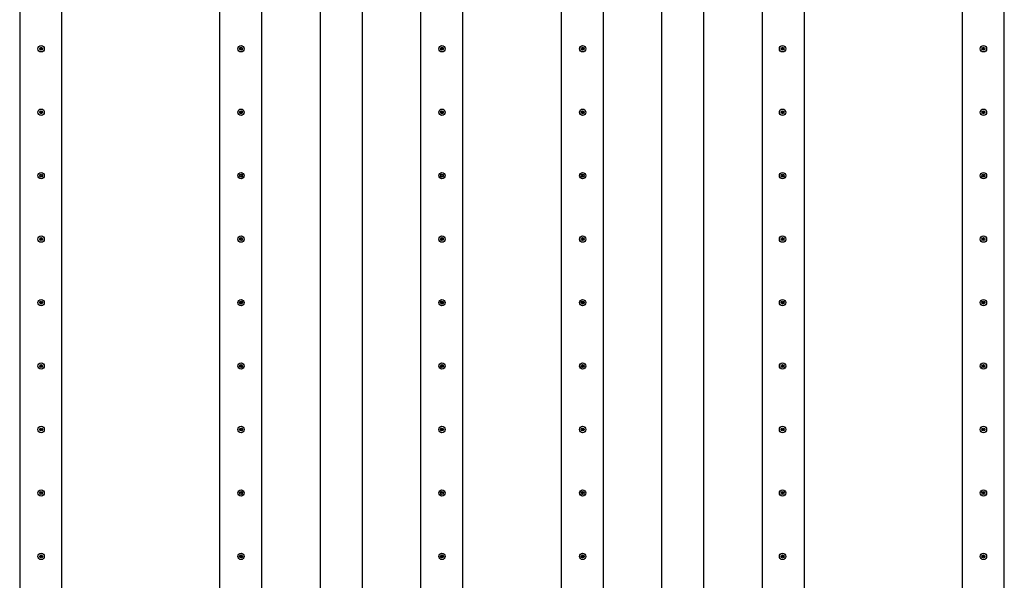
# Model space of a CAD drawing. Header units: millimetres. Extents: x -374129 to 1163271, y -112652 to 695637.
# Tile 97 of 230: x 45947 to 50602, y -42961 to -40310. Entities that reach past the tile are written whole.
import ezdxf

# ---------------------------------------------------------------- set-up
doc = ezdxf.new("R2010")
doc.units = ezdxf.units.MM
doc.layers.add('KRT_technologia', color=30, linetype='Continuous')

# ---------------------------------------------------------------- blocks, each defined once
blk = doc.blocks.new('sys napowietrzania')
at = {"layer": 'KRT_technologia', "linetype": 'Continuous', "transparency": 33554687, "elevation": -3659.98}
for points in [[(47166.67, -12485.01), (47166.67, -10582.71), (47166.67, -2349.21), (46966.67, -2349.21), (46966.67, -10582.71), (46966.67, -12485.01), (47066.67, -12485.01), (47166.67, -12485.01), (47163.5, -12495.38), (47066.67, -12495.38), (46969.84, -12495.38), (46966.67, -12485.01)], [(48111.67, -12485.01), (48111.67, -10582.71), (48111.67, -2349.21), (47911.67, -2349.21), (47911.67, -10582.71), (47911.67, -12485.01), (48011.67, -12485.01), (48111.67, -12485.01), (48108.5, -12495.38), (48011.67, -12495.38), (47914.84, -12495.38), (47911.67, -12485.01)], [(48586.67, -12485.01), (48586.67, -10582.71), (48586.67, -2349.21), (48386.67, -2349.21), (48386.67, -10582.71), (48386.67, -12485.01), (48486.67, -12485.01), (48586.67, -12485.01), (48583.5, -12495.38), (48486.67, -12495.38), (48389.84, -12495.38), (48386.67, -12485.01)], [(49061.67, -12485.01), (49061.67, -10582.71), (49061.67, -2349.21), (48861.67, -2349.21), (48861.67, -10582.71), (48861.67, -12485.01), (48961.67, -12485.01), (49061.67, -12485.01), (49058.5, -12495.38), (48961.67, -12495.38), (48864.84, -12495.38), (48861.67, -12485.01)], [(49726.67, -12485.01), (49726.67, -10582.71), (49726.67, -2349.21), (49526.67, -2349.21), (49526.67, -10582.71), (49526.67, -12485.01), (49626.67, -12485.01), (49726.67, -12485.01), (49723.5, -12495.38), (49626.67, -12495.38), (49529.84, -12495.38), (49526.67, -12485.01)], [(50201.67, -12485.01), (50201.67, -10582.71), (50201.67, -2349.21), (50001.67, -2349.21), (50001.67, -10582.71), (50001.67, -12485.01), (50101.67, -12485.01), (50201.67, -12485.01), (50198.5, -12495.38), (50101.67, -12495.38), (50004.84, -12495.38), (50001.67, -12485.01)], [(50676.67, -12485.01), (50676.67, -10582.71), (50676.67, -2349.21), (50476.67, -2349.21), (50476.67, -10582.71), (50476.67, -12485.01), (50576.67, -12485.01), (50676.67, -12485.01), (50673.5, -12495.38), (50576.67, -12495.38), (50479.84, -12495.38), (50476.67, -12485.01)], [(51621.67, -12485.01), (51621.67, -10582.71), (51621.67, -2349.21), (51421.67, -2349.21), (51421.67, -10582.71), (51421.67, -12485.01), (51521.67, -12485.01), (51621.67, -12485.01), (51618.5, -12495.38), (51521.67, -12495.38), (51424.84, -12495.38), (51421.67, -12485.01)]]:
    blk.add_lwpolyline(points, dxfattribs=at)
at = {"layer": 'KRT_technologia'}
for centre, radius in [((47068.17, -8360.34, -3659.98), 15), ((47068.17, -8360.34, -3659.98), 7), ((47068.17, -8360.34, -3659.98), 1.5), ((48013.17, -8360.34, -3659.98), 15), ((48013.17, -8360.34, -3659.98), 7), ((48013.17, -8360.34, -3659.98), 1.5), ((48963.17, -8360.34, -3659.98), 15), ((48963.17, -8360.34, -3659.98), 7), ((48963.17, -8360.34, -3659.98), 1.5), ((49628.17, -8360.34, -3659.98), 15), ((49628.17, -8360.34, -3659.98), 7), ((49628.17, -8360.34, -3659.98), 1.5), ((50573.17, -8360.34, -3659.98), 15), ((50573.17, -8360.34, -3659.98), 7), ((50573.17, -8360.34, -3659.98), 1.5), ((51523.01, -8360.34, -3659.98), 15), ((51523.01, -8360.34, -3659.98), 7), ((51523.01, -8360.34, -3659.98), 1.5), ((47068.17, -8660.34, -3659.98), 15), ((47068.17, -8660.34, -3659.98), 7), ((48013.17, -8660.34, -3659.98), 15), ((48013.17, -8660.34, -3659.98), 7), ((48963.17, -8660.34, -3659.98), 15), ((48963.17, -8660.34, -3659.98), 7), ((49628.17, -8660.34, -3659.98), 15), ((49628.17, -8660.34, -3659.98), 7), ((50573.17, -8660.34, -3659.98), 15), ((50573.17, -8660.34, -3659.98), 7), ((51523.01, -8660.34, -3659.98), 15), ((51523.01, -8660.34, -3659.98), 7), ((47068.17, -8660.34, -3659.98), 1.5), ((48013.17, -8660.34, -3659.98), 1.5), ((48963.17, -8660.34, -3659.98), 1.5), ((49628.17, -8660.34, -3659.98), 1.5), ((50573.17, -8660.34, -3659.98), 1.5), ((51523.01, -8660.34, -3659.98), 1.5), ((47068.17, -8960.34, -3659.98), 15), ((47068.17, -8960.34, -3659.98), 7), ((47068.17, -8960.34, -3659.98), 1.5), ((48013.17, -8960.34, -3659.98), 15), ((48013.17, -8960.34, -3659.98), 7), ((48013.17, -8960.34, -3659.98), 1.5), ((48963.17, -8960.34, -3659.98), 15), ((48963.17, -8960.34, -3659.98), 7), ((48963.17, -8960.34, -3659.98), 1.5), ((49628.17, -8960.34, -3659.98), 15), ((49628.17, -8960.34, -3659.98), 7), ((49628.17, -8960.34, -3659.98), 1.5), ((50573.17, -8960.34, -3659.98), 15), ((50573.17, -8960.34, -3659.98), 7), ((50573.17, -8960.34, -3659.98), 1.5), ((51523.01, -8960.34, -3659.98), 15), ((51523.01, -8960.34, -3659.98), 7), ((51523.01, -8960.34, -3659.98), 1.5), ((47068.17, -9260.34, -3659.98), 15), ((47068.17, -9260.34, -3659.98), 7), ((47068.17, -9260.34, -3659.98), 1.5), ((48013.17, -9260.34, -3659.98), 15), ((48013.17, -9260.34, -3659.98), 7), ((48013.17, -9260.34, -3659.98), 1.5), ((48963.17, -9260.34, -3659.98), 15), ((48963.17, -9260.34, -3659.98), 7), ((48963.17, -9260.34, -3659.98), 1.5), ((49628.17, -9260.34, -3659.98), 15), ((49628.17, -9260.34, -3659.98), 7), ((49628.17, -9260.34, -3659.98), 1.5), ((50573.17, -9260.34, -3659.98), 15), ((50573.17, -9260.34, -3659.98), 7), ((50573.17, -9260.34, -3659.98), 1.5), ((51523.01, -9260.34, -3659.98), 15), ((51523.01, -9260.34, -3659.98), 7), ((51523.01, -9260.34, -3659.98), 1.5), ((47068.17, -9560.34, -3659.98), 15), ((47068.17, -9560.34, -3659.98), 7), ((47068.17, -9560.34, -3659.98), 1.5), ((48013.17, -9560.34, -3659.98), 15), ((48013.17, -9560.34, -3659.98), 7), ((48013.17, -9560.34, -3659.98), 1.5), ((48963.17, -9560.34, -3659.98), 15), ((48963.17, -9560.34, -3659.98), 7), ((48963.17, -9560.34, -3659.98), 1.5), ((49628.17, -9560.34, -3659.98), 15), ((49628.17, -9560.34, -3659.98), 7), ((49628.17, -9560.34, -3659.98), 1.5), ((50573.17, -9560.34, -3659.98), 15), ((50573.17, -9560.34, -3659.98), 7), ((50573.17, -9560.34, -3659.98), 1.5), ((51523.01, -9560.34, -3659.98), 15), ((51523.01, -9560.34, -3659.98), 7), ((51523.01, -9560.34, -3659.98), 1.5), ((47068.17, -9860.34, -3659.98), 15), ((47068.17, -9860.34, -3659.98), 7), ((47068.17, -9860.34, -3659.98), 1.5), ((48013.17, -9860.34, -3659.98), 15), ((48013.17, -9860.34, -3659.98), 7), ((48013.17, -9860.34, -3659.98), 1.5), ((48963.17, -9860.34, -3659.98), 15), ((48963.17, -9860.34, -3659.98), 7), ((48963.17, -9860.34, -3659.98), 1.5), ((49628.17, -9860.34, -3659.98), 15), ((49628.17, -9860.34, -3659.98), 7), ((49628.17, -9860.34, -3659.98), 1.5), ((50573.17, -9860.34, -3659.98), 15), ((50573.17, -9860.34, -3659.98), 7), ((50573.17, -9860.34, -3659.98), 1.5), ((51523.01, -9860.34, -3659.98), 15), ((51523.01, -9860.34, -3659.98), 7), ((51523.01, -9860.34, -3659.98), 1.5), ((47068.17, -10160.34, -3659.98), 15), ((48013.17, -10160.34, -3659.98), 15), ((48963.17, -10160.34, -3659.98), 15), ((49628.17, -10160.34, -3659.98), 15), ((50573.17, -10160.34, -3659.98), 15), ((51523.01, -10160.34, -3659.98), 15), ((47068.17, -10160.34, -3659.98), 7), ((47068.17, -10160.34, -3659.98), 1.5), ((48013.17, -10160.34, -3659.98), 7), ((48013.17, -10160.34, -3659.98), 1.5), ((48963.17, -10160.34, -3659.98), 7), ((48963.17, -10160.34, -3659.98), 1.5), ((49628.17, -10160.34, -3659.98), 7), ((49628.17, -10160.34, -3659.98), 1.5), ((50573.17, -10160.34, -3659.98), 7), ((50573.17, -10160.34, -3659.98), 1.5), ((51523.01, -10160.34, -3659.98), 7), ((51523.01, -10160.34, -3659.98), 1.5), ((47068.17, -10460.34, -3659.98), 15), ((47068.17, -10460.34, -3659.98), 7), ((47068.17, -10460.34, -3659.98), 1.5), ((48013.17, -10460.34, -3659.98), 15), ((48013.17, -10460.34, -3659.98), 7), ((48013.17, -10460.34, -3659.98), 1.5), ((48963.17, -10460.34, -3659.98), 15), ((48963.17, -10460.34, -3659.98), 7), ((48963.17, -10460.34, -3659.98), 1.5), ((49628.17, -10460.34, -3659.98), 15), ((49628.17, -10460.34, -3659.98), 7), ((49628.17, -10460.34, -3659.98), 1.5), ((50573.17, -10460.34, -3659.98), 15), ((50573.17, -10460.34, -3659.98), 7), ((50573.17, -10460.34, -3659.98), 1.5), ((51523.01, -10460.34, -3659.98), 15), ((51523.01, -10460.34, -3659.98), 7), ((51523.01, -10460.34, -3659.98), 1.5), ((47068.17, -10760.34, -3659.98), 15), ((48013.17, -10760.34, -3659.98), 15), ((48963.17, -10760.34, -3659.98), 15), ((49628.17, -10760.34, -3659.98), 15), ((50573.17, -10760.34, -3659.98), 15), ((51523.01, -10760.34, -3659.98), 15), ((47068.17, -10760.34, -3659.98), 7), ((47068.17, -10760.34, -3659.98), 1.5), ((48013.17, -10760.34, -3659.98), 7), ((48013.17, -10760.34, -3659.98), 1.5), ((48963.17, -10760.34, -3659.98), 7), ((48963.17, -10760.34, -3659.98), 1.5), ((49628.17, -10760.34, -3659.98), 7), ((49628.17, -10760.34, -3659.98), 1.5), ((50573.17, -10760.34, -3659.98), 7), ((50573.17, -10760.34, -3659.98), 1.5), ((51523.01, -10760.34, -3659.98), 7), ((51523.01, -10760.34, -3659.98), 1.5)]:
    blk.add_circle(centre, radius, dxfattribs=at)

msp = doc.modelspace()

# ---------------------------------------------------------------- block references
msp.add_blockref('sys napowietrzania', (-1019.98, -32087.66, 3070))

doc.saveas('drawing.dxf')
